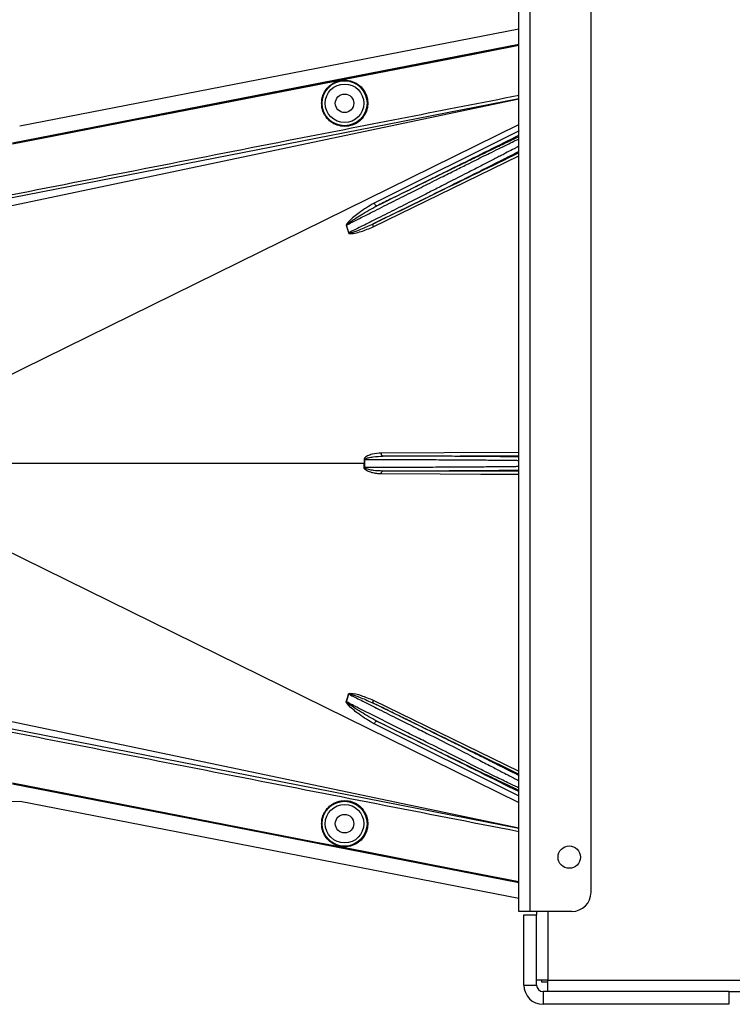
# Model space of a CAD drawing. Header units: inches. Extents: x -3977 to 448, y -4288 to 2176.
# Tile 135 of 206: x -3905 to -3793, y 48 to 202. Entities that reach past the tile are written whole.
import ezdxf

# ---------------------------------------------------------------- set-up
doc = ezdxf.new("R2010")
doc.units = ezdxf.units.IN
doc.header["$MEASUREMENT"] = 0

msp = doc.modelspace()

# ---------------------------------------------------------------- linework, layer by layer
at = {"color": 7, "linetype": 'Continuous', "lineweight": 25}
for p, q in [((-3826.89, 62.802), (-3826.89, 347.802)), ((-3825.09, 62.802), (-3825.09, 347.802)), ((-3815.59, 65.802), (-3815.59, 344.802)), ((-3825.09, 62.802), (-3826.89, 62.802)), ((-3826.09, 51.302), (-3826.09, 62.302)), ((-3826.09, 62.302), (-3824.09, 62.302)), ((-3818.59, 62.802), (-3825.09, 62.802)), ((-3824.09, 62.802), (-3824.09, 62.302)), ((-3824.09, 51.302), (-3824.09, 62.302)), ((-3826.09, 51.302), (-3824.09, 51.302)), ((-3822.34, 52.052), (-3824.09, 52.052)), ((-3823.34, 52.052), (-3823.34, 51.802)), ((-3823.34, 51.802), (-3822.34, 51.802)), ((-3822.34, 50.302), (-3822.34, 52.052)), ((-3823.09, 50.302), (-3823.09, 48.302)), ((-3794.09, 50.302), (-3823.09, 50.302)), ((-3794.09, 50.302), (-3794.09, 48.302)), ((-3794.09, 50.302), (-3792.34, 50.302)), ((-3794.09, 48.302), (-3823.09, 48.302))]:
    msp.add_line(p, q, dxfattribs=at)
at = {"color": 2, "linetype": 'Continuous', "lineweight": 25}
for p, q in [((-3904.832, 185.567), (-3826.89, 200.735)), ((-3850.795, 193.448), (-3850.803, 193.491)), ((-3858.784, 191.893), (-3858.792, 191.936)), ((-3906.063, 173.1), (-3826.89, 189.754)), ((-3826.89, 189.796), (-3906.012, 174.284)), ((-3907.656, 145.983), (-3826.89, 185.764)), ((-3826.822, 184.783), (-3849.487, 173.49)), ((-3849.619, 169.785), (-3826.89, 180.875)), ((-3853.419, 168.846), (-3853.784, 170.051)), ((-3851.032, 132.802), (-3908.089, 132.802)), ((-3851.032, 132.802), (-3850.914, 132.802)), ((-3850.914, 133.433), (-3846.091, 133.438)), ((-3846.091, 132.166), (-3850.914, 132.171)), ((-3907.656, 119.621), (-3826.89, 79.84)), ((-3853.784, 95.553), (-3853.419, 96.758)), ((-3849.619, 95.819), (-3826.89, 84.729)), ((-3906.063, 92.505), (-3826.89, 75.85)), ((-3906.012, 91.32), (-3826.89, 75.808)), ((-3826.822, 80.821), (-3849.487, 92.114)), ((-3906.872, 79.989), (-3904.742, 80.019)), ((-3904.742, 80.019), (-3826.89, 64.869)), ((-3858.784, 73.711), (-3858.792, 73.668)), ((-3850.795, 72.156), (-3850.803, 72.113))]:
    msp.add_line(p, q, dxfattribs=at)
at = {"color": 8, "linetype": 'Continuous', "lineweight": 25}
for p, q in [((-3822.34, 62.802), (-3822.34, 52.052)), ((-3822.34, 52.052), (-3792.34, 52.052))]:
    msp.add_line(p, q, dxfattribs=at)
at = {"color": 2, "linetype": 'Continuous', "lineweight": 25, "flags": 128}
for points in [[(-3905.961, 182.91), (-3861.651, 191.53), (-3826.89, 198.297)], [(-3905.955, 182.879), (-3861.661, 191.497), (-3826.89, 198.265)], [(-3850.803, 193.491), (-3837.395, 196.101), (-3826.89, 198.147)], [(-3826.89, 198.102), (-3840.26, 195.499), (-3850.795, 193.448)], [(-3858.792, 191.936), (-3854.318, 192.807), (-3850.803, 193.491)], [(-3850.795, 193.448), (-3855.269, 192.577), (-3858.784, 191.893)], [(-3905.961, 182.76), (-3899.248, 184.065), (-3893.648, 185.155), (-3889.16, 186.027), (-3886.525, 186.54), (-3884.516, 186.931), (-3883.133, 187.2), (-3882.507, 187.322), (-3882.405, 187.341), (-3882.383, 187.346), (-3882.378, 187.347), (-3882.377, 187.347), (-3882.377, 187.347), (-3882.377, 187.347), (-3882.377, 187.347), (-3882.377, 187.347), (-3882.377, 187.347), (-3882.377, 187.347), (-3882.377, 187.347), (-3882.377, 187.347), (-3882.376, 187.347), (-3858.792, 191.936)], [(-3858.784, 191.893), (-3885.198, 186.753), (-3905.952, 182.716)], [(-3849.039, 173.054), (-3849.086, 173.045), (-3849.141, 173.058), (-3849.202, 173.091), (-3849.265, 173.145), (-3849.328, 173.215), (-3849.388, 173.298), (-3849.442, 173.392), (-3849.487, 173.49)], [(-3849.611, 170.245), (-3849.64, 170.221), (-3849.662, 170.185), (-3849.676, 170.137), (-3849.681, 170.08), (-3849.678, 170.013), (-3849.666, 169.941), (-3849.646, 169.864), (-3849.619, 169.785)], [(-3826.89, 134.539), (-3838.548, 134.484), (-3848.337, 134.437)], [(-3848.098, 133.937), (-3848.144, 133.948), (-3848.189, 133.976), (-3848.23, 134.023), (-3848.266, 134.085), (-3848.296, 134.16), (-3848.318, 134.246), (-3848.332, 134.34), (-3848.337, 134.437)], [(-3848.098, 133.937), (-3836.054, 133.994), (-3826.89, 134.038)], [(-3850.914, 133.433), (-3850.93, 133.433), (-3850.945, 133.433), (-3850.96, 133.433), (-3850.975, 133.433), (-3850.99, 133.433), (-3851.004, 133.433), (-3851.019, 133.433), (-3851.033, 133.433)], [(-3851.033, 132.171), (-3851.019, 132.171), (-3851.004, 132.171), (-3850.99, 132.171), (-3850.975, 132.171), (-3850.96, 132.171), (-3850.945, 132.171), (-3850.93, 132.171), (-3850.914, 132.171)], [(-3848.337, 131.167), (-3848.332, 131.264), (-3848.318, 131.358), (-3848.296, 131.444), (-3848.266, 131.519), (-3848.23, 131.581), (-3848.189, 131.628), (-3848.144, 131.657), (-3848.098, 131.667)], [(-3826.89, 131.065), (-3832.828, 131.093), (-3839.17, 131.123), (-3848.337, 131.167)], [(-3826.89, 131.566), (-3838.635, 131.622), (-3848.098, 131.667)], [(-3849.619, 95.819), (-3849.646, 95.74), (-3849.666, 95.663), (-3849.678, 95.591), (-3849.681, 95.524), (-3849.676, 95.467), (-3849.662, 95.419), (-3849.64, 95.383), (-3849.611, 95.359)], [(-3849.487, 92.114), (-3849.442, 92.212), (-3849.388, 92.306), (-3849.328, 92.389), (-3849.265, 92.459), (-3849.202, 92.513), (-3849.141, 92.546), (-3849.086, 92.559), (-3849.039, 92.55)], [(-3905.961, 82.844), (-3879.546, 77.706), (-3858.792, 73.668)], [(-3826.89, 67.307), (-3871.146, 75.922), (-3905.961, 82.694)], [(-3826.89, 67.339), (-3871.153, 75.954), (-3905.955, 82.725)], [(-3905.952, 82.888), (-3879.538, 77.75), (-3858.784, 73.711)], [(-3858.792, 73.668), (-3854.318, 72.797), (-3850.803, 72.113)], [(-3858.784, 73.711), (-3854.31, 72.841), (-3850.795, 72.156)], [(-3850.803, 72.113), (-3837.395, 69.503), (-3826.89, 67.457)], [(-3850.795, 72.156), (-3837.387, 69.546), (-3826.89, 67.502)]]:
    msp.add_lwpolyline(points, dxfattribs=at)
at = {"color": 2, "linetype": 'Continuous', "lineweight": 25}
for centre, radius in [((-3854.091, 189.082), 3.509), ((-3854.091, 189.082), 3.012), ((-3854.091, 189.082), 1.45), ((-3854.091, 76.522), 3.509), ((-3854.091, 76.522), 3.012), ((-3854.091, 76.522), 1.45)]:
    msp.add_circle(centre, radius, dxfattribs=at)
at = {"color": 7, "linetype": 'Continuous', "lineweight": 25}
msp.add_circle((-3818.99, 71.302), 1.75, dxfattribs=at)
at = {"color": 2, "linetype": 'Continuous', "lineweight": 25}
for centre, radius, start, end in [((-3852.708, 167.392), 2.868, 112.02204, 112.7694), ((-3852.298, 165.056), 3.952, 106.4795, 107.15605), ((-3852.708, 98.212), 2.868, 247.2306, 247.97796), ((-3852.298, 100.548), 3.952, 252.84395, 253.5205)]:
    msp.add_arc(centre, radius, start, end, dxfattribs=at)
at = {"color": 7, "linetype": 'Continuous', "lineweight": 25}
for centre, radius, start, end in [((-3818.59, 65.802), 3, 270, 0), ((-3823.09, 51.302), 3, 180, 270), ((-3823.09, 51.302), 1, 180, 270)]:
    msp.add_arc(centre, radius, start, end, dxfattribs=at)
at = {"color": 2, "linetype": 'Continuous', "lineweight": 25}
for points, knots in [([(-3857.674, 189.082), (-3857.662, 189.3), (-3857.637, 189.775), (-3857.407, 190.523), (-3856.959, 191.309), (-3856.23, 192.034), (-3855.234, 192.559), (-3854.07, 192.752), (-3852.905, 192.559), (-3851.909, 192.034), (-3851.18, 191.309), (-3850.733, 190.523), (-3850.502, 189.775), (-3850.477, 189.3), (-3850.465, 189.082)], [0, 0, 0, 0, 0.0563094, 0.122835, 0.200993, 0.2913236, 0.3924071, 0.5, 0.6075929, 0.7086764, 0.799007, 0.877165, 0.9436906, 1, 1, 1, 1]), ([(-3906.255, 174.775), (-3891.415, 177.693), (-3864.963, 182.893), (-3838.505, 188.066), (-3826.89, 190.336)], [0, 0, 0, 0, 0.56100047, 1, 1, 1, 1]), ([(-3850.465, 189.082), (-3850.477, 188.864), (-3850.502, 188.388), (-3850.733, 187.641), (-3851.18, 186.855), (-3851.909, 186.129), (-3852.905, 185.605), (-3854.07, 185.412), (-3855.234, 185.605), (-3856.23, 186.129), (-3856.959, 186.855), (-3857.407, 187.641), (-3857.637, 188.388), (-3857.662, 188.864), (-3857.674, 189.082)], [0, 0, 0, 0, 0.0563094, 0.122835, 0.200993, 0.2913236, 0.3924071, 0.5, 0.6075929, 0.7086764, 0.799007, 0.877165, 0.9436906, 1, 1, 1, 1]), ([(-3853.784, 170.051), (-3853.212, 170.344), (-3851.89, 171.019), (-3849.556, 172.206), (-3846.779, 173.603), (-3844.23, 174.888), (-3842.224, 175.896), (-3840.727, 176.652), (-3838.991, 177.522), (-3837.04, 178.498), (-3835.146, 179.445), (-3833.597, 180.214), (-3832.317, 180.848), (-3830.454, 181.768), (-3828.751, 182.608), (-3827.456, 183.232), (-3827.056, 183.42), (-3826.89, 183.498)], [0, 0, 0, 0, 0.0557971, 0.1290266, 0.2196819, 0.3120848, 0.3631435, 0.4059713, 0.4530245, 0.5290433, 0.5979208, 0.6491742, 0.6988049, 0.7468443, 0.8814757, 0.9510725, 1, 1, 1, 1]), ([(-3849.039, 173.054), (-3844.808, 175.159), (-3837.426, 178.833), (-3830.042, 182.508), (-3826.89, 184.076)], [0, 0, 0, 0, 0.57316954, 1, 1, 1, 1]), ([(-3826.89, 183.829), (-3827.034, 183.762), (-3827.24, 183.667), (-3827.519, 183.536), (-3827.644, 183.477), (-3827.699, 183.451), (-3827.739, 183.432), (-3827.849, 183.38), (-3828.245, 183.193), (-3828.959, 182.854), (-3829.907, 182.4), (-3830.815, 181.963), (-3831.697, 181.538), (-3832.64, 181.082), (-3833.644, 180.596), (-3835.086, 179.896), (-3836.897, 179.015), (-3839.17, 177.905), (-3841.579, 176.725), (-3844.21, 175.434), (-3846.753, 174.182), (-3848.345, 173.397), (-3849.039, 173.054)], [0, 0, 0, 0, 0.0441158, 0.0631494, 0.0706998, 0.0749225, 0.0762757, 0.0802267, 0.1010313, 0.1668896, 0.225724, 0.270379, 0.3151425, 0.3605531, 0.4066245, 0.4529883, 0.5500771, 0.6312025, 0.7209691, 0.8241315, 0.9232766, 1, 1, 1, 1]), ([(-3826.89, 182.37), (-3827.05, 182.284), (-3827.432, 182.078), (-3828.354, 181.593), (-3829.601, 180.941), (-3831.101, 180.166), (-3832.801, 179.291), (-3834.467, 178.435), (-3836.071, 177.616), (-3837.494, 176.891), (-3839.077, 176.086), (-3840.973, 175.115), (-3843.461, 173.857), (-3846.293, 172.429), (-3849.075, 171.032), (-3851.438, 169.843), (-3852.81, 169.153), (-3853.419, 168.846)], [0, 0, 0, 0, 0.0482365, 0.1152897, 0.1842348, 0.2563186, 0.3260132, 0.3959118, 0.4455931, 0.4977478, 0.5420368, 0.603285, 0.6817737, 0.776956, 0.8661493, 0.9404978, 1, 1, 1, 1]), ([(-3849.611, 170.245), (-3848.636, 170.723), (-3846.549, 171.749), (-3843.435, 173.284), (-3840.439, 174.765), (-3837.429, 176.258), (-3834.483, 177.725), (-3831.965, 178.985), (-3829.843, 180.052), (-3828.119, 180.925), (-3827.222, 181.386), (-3826.811, 181.597)], [0, 0, 0, 0, 0.1075139, 0.2303747, 0.3399795, 0.4407806, 0.5761129, 0.698189, 0.7797257, 0.8989882, 1, 1, 1, 1]), ([(-3826.89, 181.319), (-3831.121, 179.257), (-3838.696, 175.564), (-3846.268, 171.874), (-3849.611, 170.245)], [0, 0, 0, 0, 0.55846898, 1, 1, 1, 1]), ([(-3849.487, 173.49), (-3850.279, 173.007), (-3851.644, 172.174), (-3853.033, 171.042), (-3853.658, 170.369), (-3853.788, 170.157), (-3853.817, 170.078), (-3853.821, 170.051), (-3853.819, 170.041), (-3853.818, 170.037)], [0, 0, 0, 0, 0.5029861, 0.8674561, 0.9562554, 0.986531, 0.994753, 0.9981691, 1, 1, 1, 1]), ([(-3853.784, 170.051), (-3853.784, 170.053), (-3853.785, 170.058), (-3853.785, 170.067), (-3853.78, 170.084), (-3853.72, 170.169), (-3853.587, 170.269), (-3853.368, 170.439), (-3853.023, 170.68), (-3852.395, 171.099), (-3851.072, 171.947), (-3849.875, 172.599), (-3849.039, 173.054)], [0, 0, 0, 0, 0.0010741, 0.0021709, 0.0045573, 0.0104098, 0.0556879, 0.0929528, 0.1604429, 0.2818086, 0.4986546, 1, 1, 1, 1]), ([(-3853.818, 170.037), (-3853.746, 169.814), (-3853.616, 169.417), (-3853.51, 169.011), (-3853.464, 168.833)], [0, 0, 0, 0, 0.5599586, 1, 1, 1, 1]), ([(-3853.464, 168.833), (-3853.455, 168.811), (-3853.436, 168.768), (-3853.354, 168.726), (-3853.205, 168.711), (-3852.907, 168.718), (-3852.326, 168.822), (-3851.182, 169.114), (-3850.244, 169.517), (-3849.619, 169.785)], [0, 0, 0, 0, 0.0152758, 0.0305323, 0.0634754, 0.1262277, 0.2512207, 0.5011926, 1, 1, 1, 1]), ([(-3853.419, 168.846), (-3853.419, 168.843), (-3853.418, 168.838), (-3853.413, 168.83), (-3853.407, 168.824), (-3853.388, 168.814), (-3853.328, 168.809), (-3853.192, 168.831), (-3852.907, 168.902), (-3852.34, 169.09), (-3851.208, 169.51), (-3850.249, 169.951), (-3849.611, 170.244)], [0, 0, 0, 0, 0.0020234, 0.0039613, 0.0059873, 0.008217, 0.0197297, 0.050125, 0.1118242, 0.2383477, 0.493618, 1, 1, 1, 1]), ([(-3848.337, 134.437), (-3848.828, 134.398), (-3849.567, 134.339), (-3850.402, 134.05), (-3850.782, 133.82), (-3850.986, 133.641), (-3851.017, 133.502), (-3851.033, 133.433)], [0, 0, 0, 0, 0.4983599, 0.7494053, 0.8749278, 0.9384803, 1, 1, 1, 1]), ([(-3850.914, 133.433), (-3850.913, 133.442), (-3850.911, 133.461), (-3850.89, 133.497), (-3850.726, 133.63), (-3850.275, 133.724), (-3849.372, 133.895), (-3848.607, 133.92), (-3848.098, 133.937)], [0, 0, 0, 0, 0.0089156, 0.0183587, 0.040761, 0.2203798, 0.4805661, 1, 1, 1, 1]), ([(-3826.89, 133.821), (-3827.034, 133.825), (-3827.257, 133.83), (-3827.578, 133.836), (-3827.738, 133.839), (-3827.802, 133.84), (-3827.833, 133.841), (-3827.979, 133.843), (-3828.259, 133.848), (-3828.7, 133.854), (-3829.172, 133.86), (-3829.698, 133.867), (-3830.401, 133.875), (-3831.355, 133.884), (-3832.502, 133.893), (-3833.691, 133.902), (-3835.103, 133.911), (-3836.7, 133.919), (-3838.567, 133.926), (-3840.233, 133.931), (-3842.067, 133.935), (-3844.009, 133.938), (-3846.11, 133.939), (-3847.478, 133.938), (-3848.098, 133.937)], [0, 0, 0, 0, 0.04734131, 0.07360665, 0.08348504, 0.0876104, 0.08946962, 0.09119321, 0.12315991, 0.15512017, 0.18707511, 0.21902506, 0.25582843, 0.31380284, 0.37826105, 0.4321513, 0.48446259, 0.57052711, 0.63698851, 0.71223897, 0.76632223, 0.84735462, 0.93083918, 1, 1, 1, 1]), ([(-3851.033, 133.433), (-3851.033, 133.315), (-3851.032, 133.105), (-3851.032, 132.895), (-3851.032, 132.802)], [0, 0, 0, 0, 0.56, 1, 1, 1, 1]), ([(-3851.033, 132.171), (-3851.033, 132.289), (-3851.033, 132.499), (-3851.032, 132.71), (-3851.032, 132.802)], [0, 0, 0, 0, 0.5599984, 1, 1, 1, 1]), ([(-3850.914, 132.802), (-3850.914, 132.92), (-3850.914, 133.13), (-3850.914, 133.34), (-3850.914, 133.433)], [0, 0, 0, 0, 0.56, 1, 1, 1, 1]), ([(-3850.914, 132.171), (-3850.914, 132.289), (-3850.914, 132.499), (-3850.914, 132.709), (-3850.914, 132.802)], [0, 0, 0, 0, 0.56, 1, 1, 1, 1]), ([(-3846.091, 133.438), (-3844.782, 133.431), (-3842.164, 133.416), (-3838.387, 133.393), (-3834.909, 133.371), (-3831.852, 133.349), (-3829.373, 133.326), (-3827.66, 133.307), (-3827.106, 133.295), (-3826.89, 133.29)], [0, 0, 0, 0, 0.1507216, 0.3014433, 0.4521649, 0.6028865, 0.7536082, 0.9043298, 1, 1, 1, 1]), ([(-3826.89, 132.314), (-3827.106, 132.31), (-3827.66, 132.297), (-3829.373, 132.278), (-3831.852, 132.255), (-3834.909, 132.233), (-3838.387, 132.211), (-3842.164, 132.188), (-3844.782, 132.173), (-3846.091, 132.166)], [0, 0, 0, 0, 0.0956702, 0.2463918, 0.3971135, 0.5478351, 0.6985567, 0.8492784, 1, 1, 1, 1]), ([(-3848.337, 131.167), (-3848.583, 131.178), (-3849.076, 131.199), (-3849.69, 131.33), (-3850.166, 131.477), (-3850.514, 131.623), (-3850.771, 131.771), (-3850.931, 131.923), (-3851.014, 132.035), (-3851.027, 132.127), (-3851.033, 132.171)], [0, 0, 0, 0, 0.24942577, 0.49814651, 0.63131575, 0.74845402, 0.87381239, 0.91911672, 0.9603769, 1, 1, 1, 1]), ([(-3850.914, 132.171), (-3850.913, 132.162), (-3850.911, 132.143), (-3850.889, 132.107), (-3850.821, 132.05), (-3850.639, 131.973), (-3850.229, 131.859), (-3849.366, 131.717), (-3848.606, 131.687), (-3848.099, 131.667)], [0, 0, 0, 0, 0.0089627, 0.0184522, 0.040975, 0.0975574, 0.2215224, 0.4810232, 1, 1, 1, 1]), ([(-3848.098, 131.667), (-3847.829, 131.667), (-3847.289, 131.666), (-3846.47, 131.666), (-3845.641, 131.666), (-3844.329, 131.666), (-3843.058, 131.668), (-3841.994, 131.669), (-3841.639, 131.67), (-3841.506, 131.67), (-3841.444, 131.671), (-3841.032, 131.671), (-3840.256, 131.673), (-3839.132, 131.676), (-3838.163, 131.68), (-3837.207, 131.683), (-3836.136, 131.688), (-3834.754, 131.695), (-3833.198, 131.705), (-3831.653, 131.717), (-3830.305, 131.73), (-3829.227, 131.743), (-3828.415, 131.754), (-3827.8, 131.764), (-3827.285, 131.773), (-3827.025, 131.779), (-3826.89, 131.783)], [0, 0, 0, 0, 0.03001564, 0.06042478, 0.09122742, 0.12242293, 0.2066014, 0.23349103, 0.24313092, 0.24699936, 0.24869571, 0.25023349, 0.29415132, 0.338059, 0.38195824, 0.41015286, 0.45473984, 0.51571396, 0.58938686, 0.66861484, 0.7459431, 0.81182414, 0.86807166, 0.91436501, 0.95584705, 1, 1, 1, 1]), ([(-3849.487, 92.114), (-3850.275, 92.594), (-3851.632, 93.422), (-3853.022, 94.552), (-3853.669, 95.203), (-3853.805, 95.426), (-3853.825, 95.508), (-3853.824, 95.544), (-3853.82, 95.56), (-3853.818, 95.567)], [0, 0, 0, 0, 0.4987105, 0.8596241, 0.9547007, 0.9823705, 0.9920695, 0.9961825, 1, 1, 1, 1]), ([(-3853.818, 95.567), (-3853.749, 95.778), (-3853.62, 96.176), (-3853.514, 96.581), (-3853.464, 96.771)], [0, 0, 0, 0, 0.5320089, 1, 1, 1, 1]), ([(-3849.039, 92.55), (-3849.874, 93.005), (-3851.132, 93.691), (-3852.52, 94.585), (-3853.203, 95.047), (-3853.533, 95.287), (-3853.685, 95.417), (-3853.754, 95.483), (-3853.779, 95.519), (-3853.785, 95.537), (-3853.785, 95.546), (-3853.784, 95.551), (-3853.784, 95.553)], [0, 0, 0, 0, 0.5009066, 0.755241, 0.8820707, 0.9446164, 0.9748532, 0.9894631, 0.9953788, 0.9977943, 0.9989073, 1, 1, 1, 1]), ([(-3846.091, 91.653), (-3847.181, 92.202), (-3849.146, 93.191), (-3851.718, 94.497), (-3853.163, 95.236), (-3853.784, 95.553)], [0, 0, 0, 0, 0.415954, 0.7493023, 1, 1, 1, 1]), ([(-3853.464, 96.771), (-3853.461, 96.78), (-3853.455, 96.799), (-3853.429, 96.832), (-3853.344, 96.882), (-3852.678, 96.931), (-3851.404, 96.551), (-3850.246, 96.076), (-3849.619, 95.819)], [0, 0, 0, 0, 0.0062895, 0.0128488, 0.0284102, 0.0757073, 0.4997845, 1, 1, 1, 1]), ([(-3853.419, 96.758), (-3853.419, 96.761), (-3853.418, 96.766), (-3853.413, 96.774), (-3853.407, 96.78), (-3853.396, 96.786), (-3853.378, 96.791), (-3853.257, 96.798), (-3853.058, 96.738), (-3852.721, 96.643), (-3852.218, 96.468), (-3851.154, 96.07), (-3850.249, 95.654), (-3849.611, 95.359)], [0, 0, 0, 0, 0.002002, 0.0039182, 0.0059178, 0.0081145, 0.0132777, 0.0194868, 0.0994036, 0.1644525, 0.2820291, 0.4928409, 1, 1, 1, 1]), ([(-3853.419, 96.758), (-3852.789, 96.441), (-3851.37, 95.726), (-3848.916, 94.493), (-3847.089, 93.574), (-3846.091, 93.072)], [0, 0, 0, 0, 0.26571856, 0.59905503, 1, 1, 1, 1]), ([(-3826.811, 84.007), (-3827.05, 84.13), (-3827.394, 84.307), (-3827.861, 84.546), (-3828.081, 84.658), (-3828.188, 84.712), (-3828.247, 84.742), (-3828.515, 84.879), (-3828.973, 85.111), (-3829.594, 85.425), (-3830.004, 85.632), (-3830.218, 85.74), (-3830.293, 85.778), (-3830.322, 85.793), (-3830.659, 85.962), (-3831.484, 86.378), (-3832.827, 87.05), (-3834.374, 87.824), (-3836.091, 88.68), (-3837.908, 89.583), (-3839.866, 90.554), (-3841.654, 91.439), (-3843.584, 92.394), (-3845.609, 93.392), (-3847.682, 94.412), (-3849.022, 95.071), (-3849.611, 95.359)], [0, 0, 0, 0, 0.0612189, 0.0880704, 0.1005426, 0.1065388, 0.1094768, 0.1123746, 0.159691, 0.195523, 0.2196359, 0.2272587, 0.2299562, 0.2314913, 0.2319099, 0.2834138, 0.3575026, 0.4213474, 0.4874233, 0.5724059, 0.6379681, 0.7128717, 0.7733539, 0.8517162, 0.9349551, 1, 1, 1, 1]), ([(-3849.611, 95.359), (-3845.356, 93.286), (-3837.784, 89.595), (-3830.209, 85.902), (-3826.89, 84.285)], [0, 0, 0, 0, 0.5619485, 1, 1, 1, 1]), ([(-3849.039, 92.55), (-3847.691, 91.885), (-3844.993, 90.554), (-3840.959, 88.574), (-3837.102, 86.688), (-3833.488, 84.93), (-3830.347, 83.413), (-3828.007, 82.294), (-3827.21, 81.926), (-3826.89, 81.778)], [0, 0, 0, 0, 0.1470691, 0.2942244, 0.4413249, 0.5884811, 0.7425096, 0.8965522, 1, 1, 1, 1]), ([(-3826.89, 81.528), (-3830.949, 83.548), (-3838.333, 87.222), (-3845.715, 90.896), (-3849.039, 92.55)], [0, 0, 0, 0, 0.5496523, 1, 1, 1, 1]), ([(-3846.091, 93.072), (-3845.243, 92.646), (-3843.606, 91.823), (-3840.601, 90.326), (-3837.388, 88.711), (-3834.311, 87.113), (-3832.301, 86.053), (-3831.002, 85.388), (-3830.138, 84.944), (-3828.866, 84.289), (-3827.612, 83.638), (-3827.081, 83.346), (-3826.89, 83.241)], [0, 0, 0, 0, 0.1017255, 0.1964396, 0.3646609, 0.5050091, 0.6175958, 0.6698671, 0.7212359, 0.7717327, 0.9180818, 1, 1, 1, 1]), ([(-3826.89, 75.268), (-3841.686, 78.16), (-3868.143, 83.332), (-3894.595, 88.535), (-3906.255, 90.829)], [0, 0, 0, 0, 0.5592139, 1, 1, 1, 1]), ([(-3826.89, 82.116), (-3827.084, 82.208), (-3827.619, 82.461), (-3829.326, 83.288), (-3831.31, 84.252), (-3833.036, 85.117), (-3834.282, 85.751), (-3835.73, 86.485), (-3838.037, 87.646), (-3840.704, 88.97), (-3843.663, 90.435), (-3845.264, 91.238), (-3846.091, 91.653)], [0, 0, 0, 0, 0.0828469, 0.2288803, 0.3818909, 0.4370696, 0.498517, 0.5662656, 0.6403395, 0.8073374, 0.9004804, 1, 1, 1, 1]), ([(-3857.674, 76.522), (-3857.662, 76.74), (-3857.637, 77.216), (-3857.407, 77.963), (-3856.959, 78.749), (-3856.23, 79.475), (-3855.234, 79.999), (-3854.07, 80.192), (-3852.905, 79.999), (-3851.909, 79.475), (-3851.18, 78.749), (-3850.733, 77.963), (-3850.502, 77.216), (-3850.477, 76.74), (-3850.465, 76.522)], [0, 0, 0, 0, 0.05630938, 0.12283496, 0.200993, 0.29132358, 0.3924071, 0.5, 0.6075929, 0.70867642, 0.799007, 0.87716504, 0.94369062, 1, 1, 1, 1]), ([(-3850.465, 76.522), (-3850.477, 76.304), (-3850.502, 75.829), (-3850.733, 75.081), (-3851.18, 74.295), (-3851.909, 73.57), (-3852.905, 73.045), (-3854.07, 72.852), (-3855.234, 73.045), (-3856.23, 73.57), (-3856.959, 74.295), (-3857.407, 75.081), (-3857.637, 75.829), (-3857.662, 76.304), (-3857.674, 76.522)], [0, 0, 0, 0, 0.0563094, 0.122835, 0.200993, 0.2913236, 0.3924071, 0.5, 0.6075929, 0.7086764, 0.799007, 0.877165, 0.9436906, 1, 1, 1, 1])]:
    msp.add_open_spline(points, degree=3, knots=knots, dxfattribs=at)

doc.saveas('drawing.dxf')
